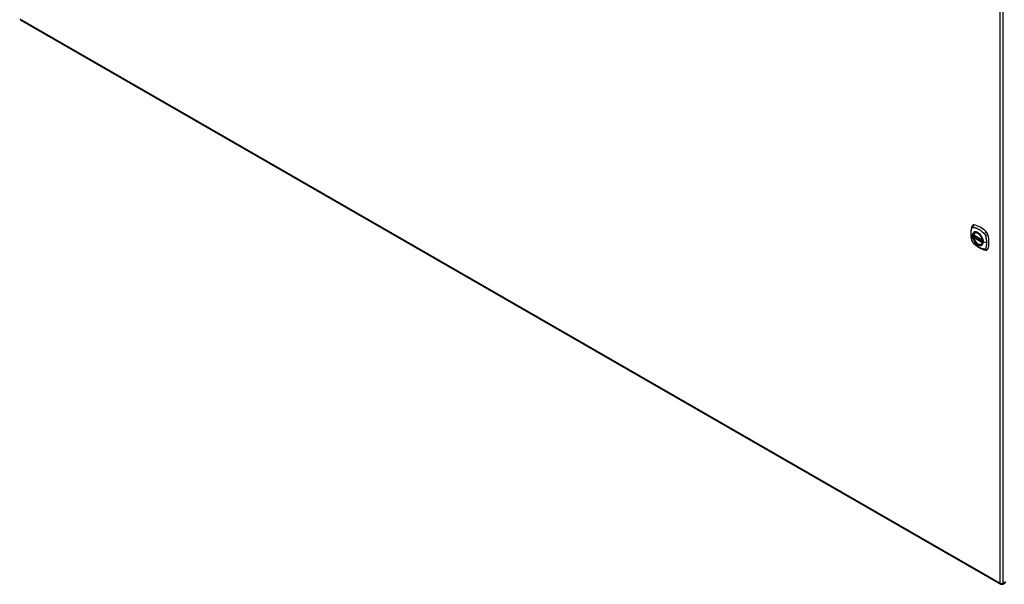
# Model space of a CAD drawing. Header units: inches. Extents: x 19 to 626, y 56 to 294.
# Tile 192 of 203: x 532 to 579, y 231 to 258. Entities that reach past the tile are written whole.
import ezdxf

# ---------------------------------------------------------------- set-up
doc = ezdxf.new("R2010")
doc.units = ezdxf.units.IN
doc.header["$MEASUREMENT"] = 0
doc.layers.add('Visible Edges(ANSI)', color=7, linetype='Continuous', lineweight=25)
doc.layers.add('Visible Tangent Edges(ANSI)', color=7, linetype='Continuous', lineweight=25)

msp = doc.modelspace()

# ---------------------------------------------------------------- linework, layer by layer
at = {"layer": 'Visible Edges(ANSI)'}
for p, q in [((532.501, 258.187), (578.891, 231.472)), ((577.612, 247.99), (578.026, 247.751)), ((577.612, 247.894), (577.626, 247.902)), ((577.631, 247.913), (577.631, 247.916)), ((577.637, 247.928), (577.678, 247.952)), ((577.668, 248.094), (577.679, 248.1)), ((577.981, 247.551), (577.991, 247.557)), ((578.99, 231.472), (579.121, 231.548))]:
    msp.add_line(p, q, dxfattribs=at)
at = {"layer": 'Visible Edges(ANSI)', "flags": 128}
for points in [[(577.534, 248.403), (577.527, 248.382), (577.52, 248.362), (577.515, 248.343), (577.51, 248.325), (577.506, 248.306), (577.502, 248.286), (577.494, 248.246), (577.489, 248.206), (577.485, 248.164), (577.482, 248.122), (577.482, 248.079), (577.482, 248.035), (577.485, 247.991), (577.489, 247.947), (577.494, 247.902), (577.501, 247.856), (577.509, 247.811), (577.519, 247.765), (577.525, 247.742), (577.527, 247.73), (577.531, 247.716)], [(577.573, 248.459), (577.559, 248.446), (577.549, 248.431), (577.541, 248.417), (577.534, 248.403)], [(577.606, 248.003), (577.61, 248.017), (577.616, 248.032), (577.622, 248.045), (577.629, 248.057), (577.638, 248.068), (577.647, 248.078), (577.657, 248.086), (577.668, 248.094)], [(577.981, 247.551), (577.969, 247.546), (577.957, 247.541), (577.944, 247.538), (577.931, 247.536), (577.918, 247.536), (577.904, 247.537), (577.889, 247.539), (577.875, 247.542), (577.86, 247.547), (577.846, 247.552), (577.831, 247.559), (577.816, 247.567), (577.802, 247.577), (577.787, 247.587), (577.773, 247.598), (577.759, 247.61), (577.745, 247.623), (577.732, 247.637), (577.719, 247.652), (577.706, 247.667), (577.694, 247.683), (577.682, 247.7), (577.671, 247.717), (577.661, 247.734), (577.651, 247.752), (577.642, 247.77), (577.634, 247.789), (577.627, 247.807), (577.62, 247.826), (577.615, 247.845), (577.61, 247.863), (577.606, 247.882)], [(577.626, 247.902), (577.628, 247.904), (577.63, 247.907), (577.631, 247.911), (577.631, 247.913)], [(577.922, 248.012), (577.941, 247.99), (577.958, 247.967), (577.975, 247.943), (577.99, 247.918), (578.004, 247.892), (578.017, 247.866), (578.028, 247.839), (578.038, 247.812)], [(577.531, 247.716), (577.536, 247.703), (577.541, 247.69), (577.547, 247.677), (577.553, 247.665), (577.561, 247.653), (577.569, 247.642), (577.577, 247.631), (577.587, 247.62)], [(577.587, 247.62), (577.597, 247.61), (577.606, 247.601), (577.623, 247.584), (577.658, 247.554), (577.693, 247.524), (577.729, 247.495), (577.765, 247.468), (577.801, 247.443), (577.838, 247.419), (577.876, 247.396), (577.913, 247.376), (577.951, 247.357), (577.989, 247.339), (578.027, 247.324), (578.065, 247.31), (578.104, 247.299), (578.142, 247.289), (578.161, 247.285), (578.171, 247.283), (578.182, 247.281)], [(578.182, 247.281), (578.198, 247.279), (578.214, 247.279), (578.232, 247.281), (578.25, 247.286)]]:
    msp.add_lwpolyline(points, dxfattribs=at)
at = {"layer": 'Visible Edges(ANSI)'}
for centre, radius, start, end in [((577.618, 248), 0.0118, 166.5789, 240.064), ((577.618, 247.884), 0.0118, 119.936, 190.602), ((577.643, 247.918), 0.0118, 119.936, 187.8207), ((578.032, 247.761), 0.0118, 240.064, 282.6676), ((578.94, 231.558), 0.099, 240.064, 299.936)]:
    msp.add_arc(centre, radius, start, end, dxfattribs=at)
for centre, major_axis, start_param, end_param in [((577.671, 248.313), (-0.088, 0.154), 5.827357, 6.408431), ((577.922, 247.316), (-0.639, 1.109), 5.172085, 5.827357), ((577.817, 247.818), (0.157, -0.273), 2.362013, 7.062765), ((578.173, 248.024), (0.088, -0.154), 1.114968, 2.030492), ((577.435, 248.159), (-0.639, 1.109), 3.601288, 4.256561), ((578.173, 247.444), (0.088, -0.154), 6.157956, 6.742881)]:
    msp.add_ellipse(centre, major_axis=major_axis, ratio=0.578093, start_param=start_param, end_param=end_param, dxfattribs=at)
msp.add_ellipse((577.814, 247.816), major_axis=(-0.16, 0.277), ratio=0.578093, dxfattribs=at)
at = {"layer": 'Visible Tangent Edges(ANSI)'}
for p, q in [((578.87, 231.518), (578.87, 263.173)), ((579.01, 231.518), (579.01, 263.173)), ((532.481, 258.232), (578.87, 231.518)), ((578.023, 247.757), (577.609, 247.995)), ((577.609, 247.879), (578.023, 247.641)), ((577.618, 247.893), (577.629, 247.9)), ((578.032, 247.655), (577.618, 247.893)), ((577.629, 247.9), (578.039, 247.664)), ((578.04, 247.681), (577.637, 247.913)), ((577.643, 247.927), (577.681, 247.95)), ((578.04, 247.698), (577.643, 247.927)), ((578.038, 247.659), (578.032, 247.655)), ((578.222, 247.631), (578.065, 247.671)), ((579.121, 231.581), (579.01, 231.518))]:
    msp.add_line(p, q, dxfattribs=at)
at = {"layer": 'Visible Tangent Edges(ANSI)', "flags": 128}
for points in [[(577.545, 247.702), (577.535, 247.735), (577.528, 247.765), (577.521, 247.794), (577.515, 247.824), (577.51, 247.853), (577.505, 247.882), (577.501, 247.911), (577.497, 247.94), (577.495, 247.968), (577.493, 247.996), (577.492, 248.024), (577.492, 248.051), (577.492, 248.078), (577.493, 248.104), (577.495, 248.13), (577.497, 248.155), (577.501, 248.18), (577.505, 248.204), (577.509, 248.228), (577.515, 248.251), (577.521, 248.273), (577.528, 248.295), (577.535, 248.316), (577.545, 248.337)], [(577.545, 248.337), (577.546, 248.339), (577.547, 248.341), (577.548, 248.342), (577.549, 248.344), (577.55, 248.345), (577.551, 248.347), (577.553, 248.348), (577.554, 248.349), (577.555, 248.35), (577.557, 248.352), (577.558, 248.353), (577.56, 248.353), (577.561, 248.354), (577.563, 248.355), (577.565, 248.356), (577.566, 248.356), (577.568, 248.357), (577.57, 248.357), (577.572, 248.358), (577.573, 248.358), (577.575, 248.358), (577.577, 248.358), (577.579, 248.358), (577.581, 248.358)], [(577.581, 248.358), (577.605, 248.356), (577.627, 248.352), (577.649, 248.347), (577.672, 248.342), (577.694, 248.335), (577.717, 248.328), (577.74, 248.319), (577.763, 248.31), (577.787, 248.3), (577.81, 248.289), (577.833, 248.277), (577.857, 248.264), (577.88, 248.25), (577.903, 248.235), (577.927, 248.219), (577.95, 248.203), (577.973, 248.185), (577.995, 248.167), (578.018, 248.149), (578.041, 248.129), (578.063, 248.109), (578.085, 248.088), (578.107, 248.067), (578.131, 248.042)], [(577.618, 248.114), (577.61, 248.106), (577.601, 248.097), (577.594, 248.087), (577.587, 248.076), (577.581, 248.064), (577.575, 248.051), (577.571, 248.038), (577.567, 248.024), (577.564, 248.009), (577.562, 247.994), (577.561, 247.978), (577.561, 247.961), (577.561, 247.944), (577.562, 247.926), (577.564, 247.909), (577.567, 247.891), (577.571, 247.872), (577.576, 247.853), (577.581, 247.835), (577.587, 247.816), (577.594, 247.797), (577.601, 247.778), (577.61, 247.76), (577.618, 247.742)], [(578.062, 247.673), (578.057, 247.614), (578.04, 247.565), (578.012, 247.528), (577.976, 247.504), (577.932, 247.494), (577.882, 247.5), (577.829, 247.52), (577.776, 247.553), (577.724, 247.599), (577.676, 247.654), (577.635, 247.717), (577.602, 247.785), (577.579, 247.854), (577.566, 247.921), (577.565, 247.984), (577.576, 248.039), (577.597, 248.083), (577.628, 248.115), (577.668, 248.134), (577.714, 248.137), (577.765, 248.126), (577.819, 248.101), (577.872, 248.062), (577.922, 248.012)], [(577.652, 248.133), (577.65, 248.132), (577.649, 248.132), (577.647, 248.131), (577.646, 248.13), (577.644, 248.13), (577.643, 248.129), (577.641, 248.128), (577.64, 248.128), (577.639, 248.127), (577.637, 248.126), (577.636, 248.125), (577.634, 248.125), (577.633, 248.124), (577.632, 248.123), (577.63, 248.122), (577.629, 248.121), (577.628, 248.12), (577.626, 248.119), (577.625, 248.118), (577.624, 248.118), (577.622, 248.117), (577.621, 248.116), (577.62, 248.115), (577.618, 248.114)], [(577.626, 247.902), (577.626, 247.902), (577.625, 247.902), (577.625, 247.902), (577.625, 247.902), (577.625, 247.902), (577.625, 247.902), (577.625, 247.902), (577.625, 247.902), (577.625, 247.902), (577.625, 247.902), (577.625, 247.902), (577.625, 247.902), (577.625, 247.902), (577.625, 247.902), (577.625, 247.902), (577.625, 247.902), (577.625, 247.902), (577.625, 247.902), (577.625, 247.902), (577.625, 247.902), (577.625, 247.902), (577.625, 247.902), (577.625, 247.902), (577.625, 247.902)], [(577.625, 247.902), (577.625, 247.902), (577.625, 247.902), (577.625, 247.902), (577.625, 247.902), (577.625, 247.902), (577.625, 247.902), (577.625, 247.901), (577.625, 247.901), (577.625, 247.901), (577.626, 247.901), (577.626, 247.901), (577.626, 247.901), (577.626, 247.901), (577.626, 247.901), (577.626, 247.901), (577.626, 247.901), (577.626, 247.901), (577.626, 247.901), (577.627, 247.901), (577.627, 247.901), (577.627, 247.901), (577.627, 247.901), (577.627, 247.901), (577.627, 247.901)], [(577.627, 247.901), (577.628, 247.901), (577.628, 247.901), (577.628, 247.9), (577.628, 247.9), (577.628, 247.9), (577.628, 247.9), (577.628, 247.9), (577.628, 247.9), (577.628, 247.9), (577.628, 247.9), (577.628, 247.9), (577.628, 247.9), (577.628, 247.9), (577.628, 247.9), (577.628, 247.9), (577.628, 247.9), (577.629, 247.9), (577.629, 247.9), (577.629, 247.9), (577.629, 247.9), (577.629, 247.9), (577.629, 247.9), (577.629, 247.9), (577.629, 247.9)], [(577.631, 247.915), (577.631, 247.915), (577.631, 247.915), (577.631, 247.915), (577.631, 247.915), (577.631, 247.915), (577.631, 247.915), (577.631, 247.915), (577.631, 247.914), (577.631, 247.914), (577.631, 247.914), (577.631, 247.914), (577.631, 247.914), (577.631, 247.914), (577.631, 247.914), (577.631, 247.914), (577.631, 247.914), (577.631, 247.914), (577.631, 247.914), (577.631, 247.914), (577.631, 247.914), (577.631, 247.914), (577.631, 247.914), (577.631, 247.914), (577.631, 247.913)], [(577.634, 247.914), (577.634, 247.914), (577.634, 247.914), (577.634, 247.914), (577.634, 247.914), (577.633, 247.915), (577.633, 247.915), (577.633, 247.915), (577.633, 247.915), (577.633, 247.915), (577.633, 247.915), (577.632, 247.915), (577.632, 247.915), (577.632, 247.915), (577.632, 247.915), (577.632, 247.915), (577.632, 247.915), (577.632, 247.915), (577.632, 247.915), (577.632, 247.915), (577.631, 247.915), (577.631, 247.915), (577.631, 247.915), (577.631, 247.915), (577.631, 247.915)], [(577.637, 247.913), (577.637, 247.913), (577.637, 247.913), (577.637, 247.913), (577.637, 247.913), (577.637, 247.913), (577.636, 247.913), (577.636, 247.913), (577.636, 247.913), (577.636, 247.913), (577.636, 247.913), (577.636, 247.913), (577.636, 247.914), (577.636, 247.914), (577.635, 247.914), (577.635, 247.914), (577.635, 247.914), (577.635, 247.914), (577.635, 247.914), (577.635, 247.914), (577.635, 247.914), (577.635, 247.914), (577.634, 247.914), (577.634, 247.914), (577.634, 247.914)], [(577.974, 247.948), (577.962, 247.964), (577.95, 247.981), (577.938, 247.997), (577.925, 248.012), (577.912, 248.027), (577.898, 248.041), (577.885, 248.054), (577.871, 248.067), (577.856, 248.078), (577.842, 248.089), (577.827, 248.099), (577.813, 248.108), (577.798, 248.116), (577.784, 248.122), (577.769, 248.128), (577.755, 248.133), (577.741, 248.137), (577.727, 248.14), (577.714, 248.141), (577.7, 248.142), (577.687, 248.141), (577.675, 248.139), (577.663, 248.137), (577.652, 248.133)], [(578.007, 247.89), (578.006, 247.892), (578.004, 247.895), (578.003, 247.897), (578.002, 247.9), (578, 247.902), (577.999, 247.905), (577.998, 247.907), (577.996, 247.91), (577.995, 247.912), (577.994, 247.914), (577.992, 247.917), (577.991, 247.919), (577.99, 247.922), (577.988, 247.924), (577.987, 247.926), (577.985, 247.929), (577.984, 247.931), (577.982, 247.934), (577.981, 247.936), (577.98, 247.938), (577.978, 247.941), (577.977, 247.943), (577.975, 247.945), (577.974, 247.948)], [(578.065, 247.671), (578.065, 247.679), (578.065, 247.688), (578.064, 247.696), (578.064, 247.705), (578.063, 247.714), (578.061, 247.723), (578.06, 247.732), (578.059, 247.741), (578.057, 247.75), (578.055, 247.76), (578.053, 247.769), (578.05, 247.778), (578.048, 247.787), (578.045, 247.797), (578.042, 247.806), (578.039, 247.816), (578.035, 247.825), (578.032, 247.834), (578.028, 247.844), (578.024, 247.853), (578.02, 247.862), (578.016, 247.872), (578.011, 247.881), (578.007, 247.89)], [(578.131, 248.042), (578.132, 248.041), (578.133, 248.04), (578.133, 248.039), (578.134, 248.037), (578.135, 248.036), (578.136, 248.035), (578.137, 248.034), (578.138, 248.033), (578.139, 248.032), (578.14, 248.03), (578.141, 248.029), (578.142, 248.028), (578.143, 248.027), (578.144, 248.025), (578.145, 248.024), (578.145, 248.023), (578.146, 248.022), (578.147, 248.02), (578.148, 248.019), (578.149, 248.018), (578.15, 248.016), (578.15, 248.015), (578.151, 248.014), (578.152, 248.012)], [(578.152, 248.012), (578.153, 248.011), (578.154, 248.01), (578.154, 248.008), (578.155, 248.007), (578.156, 248.006), (578.156, 248.004), (578.157, 248.003), (578.158, 248.002), (578.158, 248), (578.159, 247.999), (578.16, 247.997), (578.16, 247.996), (578.161, 247.995), (578.162, 247.993), (578.162, 247.992), (578.163, 247.99), (578.163, 247.989), (578.164, 247.988), (578.164, 247.986), (578.165, 247.985), (578.165, 247.983), (578.166, 247.982), (578.166, 247.981), (578.167, 247.979)], [(578.167, 247.979), (578.173, 247.961), (578.177, 247.946), (578.181, 247.931), (578.184, 247.917), (578.188, 247.902), (578.191, 247.887), (578.194, 247.872), (578.197, 247.858), (578.2, 247.843), (578.203, 247.828), (578.206, 247.814), (578.208, 247.799), (578.21, 247.785), (578.212, 247.77), (578.214, 247.756), (578.216, 247.742), (578.217, 247.728), (578.219, 247.714), (578.22, 247.7), (578.221, 247.686), (578.221, 247.672), (578.222, 247.658), (578.222, 247.644), (578.222, 247.631)], [(577.581, 247.639), (577.579, 247.641), (577.577, 247.644), (577.575, 247.646), (577.573, 247.648), (577.572, 247.651), (577.57, 247.653), (577.568, 247.656), (577.566, 247.658), (577.565, 247.661), (577.563, 247.663), (577.561, 247.666), (577.56, 247.669), (577.558, 247.671), (577.557, 247.674), (577.555, 247.677), (577.554, 247.68), (577.553, 247.682), (577.551, 247.685), (577.55, 247.688), (577.549, 247.691), (577.548, 247.694), (577.547, 247.696), (577.546, 247.699), (577.545, 247.702)], [(578.131, 247.323), (578.107, 247.325), (578.085, 247.329), (578.063, 247.334), (578.041, 247.34), (578.018, 247.347), (577.995, 247.354), (577.973, 247.363), (577.95, 247.372), (577.927, 247.383), (577.903, 247.394), (577.88, 247.406), (577.857, 247.419), (577.833, 247.433), (577.81, 247.448), (577.787, 247.463), (577.763, 247.479), (577.74, 247.497), (577.717, 247.515), (577.694, 247.533), (577.672, 247.553), (577.649, 247.572), (577.627, 247.593), (577.605, 247.614), (577.581, 247.639)], [(577.618, 247.742), (577.62, 247.739), (577.621, 247.737), (577.622, 247.734), (577.624, 247.732), (577.625, 247.729), (577.626, 247.727), (577.628, 247.724), (577.629, 247.722), (577.63, 247.719), (577.632, 247.717), (577.633, 247.715), (577.634, 247.712), (577.636, 247.71), (577.637, 247.707), (577.639, 247.705), (577.64, 247.703), (577.641, 247.7), (577.643, 247.698), (577.644, 247.696), (577.646, 247.693), (577.647, 247.691), (577.649, 247.689), (577.65, 247.686), (577.652, 247.684)], [(577.652, 247.684), (577.663, 247.667), (577.675, 247.651), (577.688, 247.635), (577.701, 247.619), (577.714, 247.605), (577.727, 247.591), (577.741, 247.577), (577.755, 247.565), (577.769, 247.554), (577.784, 247.543), (577.798, 247.533), (577.813, 247.524), (577.828, 247.516), (577.842, 247.509), (577.856, 247.503), (577.871, 247.499), (577.885, 247.495), (577.899, 247.492), (577.912, 247.49), (577.925, 247.49), (577.938, 247.49), (577.95, 247.492), (577.962, 247.495), (577.974, 247.499)], [(577.974, 247.499), (577.975, 247.499), (577.977, 247.5), (577.978, 247.5), (577.98, 247.501), (577.981, 247.502), (577.982, 247.502), (577.984, 247.503), (577.985, 247.504), (577.987, 247.505), (577.988, 247.505), (577.99, 247.506), (577.991, 247.507), (577.992, 247.508), (577.994, 247.509), (577.995, 247.509), (577.996, 247.51), (577.998, 247.511), (577.999, 247.512), (578, 247.513), (578.002, 247.514), (578.003, 247.515), (578.004, 247.516), (578.006, 247.517), (578.007, 247.518)], [(578.007, 247.518), (578.011, 247.522), (578.016, 247.526), (578.02, 247.53), (578.024, 247.535), (578.028, 247.54), (578.032, 247.545), (578.035, 247.55), (578.039, 247.556), (578.042, 247.562), (578.045, 247.568), (578.048, 247.574), (578.05, 247.58), (578.053, 247.587), (578.055, 247.594), (578.057, 247.601), (578.059, 247.608), (578.06, 247.615), (578.061, 247.623), (578.063, 247.63), (578.064, 247.638), (578.064, 247.646), (578.065, 247.654), (578.065, 247.662), (578.065, 247.671)], [(578.038, 247.812), (578.04, 247.806), (578.042, 247.8), (578.043, 247.794), (578.045, 247.788), (578.047, 247.782), (578.048, 247.776), (578.05, 247.77), (578.051, 247.764), (578.053, 247.758), (578.054, 247.752), (578.055, 247.746), (578.056, 247.741), (578.057, 247.735), (578.058, 247.729), (578.059, 247.723), (578.06, 247.717), (578.06, 247.712), (578.061, 247.706), (578.061, 247.7), (578.062, 247.695), (578.062, 247.689), (578.062, 247.684), (578.062, 247.678), (578.062, 247.673)], [(578.222, 247.631), (578.222, 247.617), (578.222, 247.604), (578.221, 247.591), (578.221, 247.578), (578.22, 247.565), (578.219, 247.552), (578.217, 247.539), (578.216, 247.527), (578.214, 247.514), (578.212, 247.502), (578.21, 247.49), (578.208, 247.478), (578.206, 247.466), (578.203, 247.454), (578.2, 247.442), (578.197, 247.431), (578.194, 247.42), (578.191, 247.409), (578.188, 247.398), (578.184, 247.387), (578.181, 247.376), (578.177, 247.366), (578.173, 247.355), (578.167, 247.344)], [(578.167, 247.344), (578.166, 247.342), (578.165, 247.34), (578.164, 247.339), (578.163, 247.337), (578.162, 247.336), (578.16, 247.334), (578.159, 247.333), (578.158, 247.332), (578.156, 247.331), (578.155, 247.33), (578.154, 247.329), (578.152, 247.328), (578.15, 247.327), (578.149, 247.326), (578.147, 247.325), (578.146, 247.325), (578.144, 247.324), (578.142, 247.324), (578.14, 247.323), (578.138, 247.323), (578.136, 247.323), (578.134, 247.323), (578.133, 247.323), (578.131, 247.323)]]:
    msp.add_lwpolyline(points, dxfattribs=at)
at = {"layer": 'Visible Tangent Edges(ANSI)'}
for centre, major_axis, ratio, start_param, end_param in [((577.645, 248.361), (-0.11, 0.042), 0.703309, 0, 0.764267), ((577.672, 248.376), (-0.026, -0.115), 0.753973, 3.899961, 5.037231), ((577.816, 247.818), (-0.173, 0.3), 0.578093, 5.049679, 10.658285), ((577.618, 248), (-0.0115, 0.0027), 0.695905, 0, 0.935665), ((577.618, 247.884), (-0.0116, -0.0022), 0.423362, 0, 0.692028), ((577.816, 247.818), (-0.15, 0.261), 0.578093, 4.16689, 6.832552), ((577.618, 248), (-0.0059, -0.0102), 0.578093, 5.495853, 6.283185), ((577.618, 247.884), (-0.0059, -0.0102), 0.578093, 3.925057, 5.495853), ((577.816, 247.818), (0.15, -0.261), 0.578093, 4.16689, 6.832552), ((577.618, 247.884), (-0.0059, 0.0102), 0.578093, 5.499721, 6.283185), ((577.62, 247.912), (0.0019, -0.0117), 0.983789, 0.322582, 1.638537), ((577.626, 247.911), (0.0039, 0.0112), 0.654364, 3.80656, 5.233141), ((577.629, 247.91), (0.0059, 0.0102), 0.578093, 3.925057, 5.333981), ((577.643, 247.918), (-0.0117, -0.0016), 0.469248, 0, 0.204023), ((577.643, 247.918), (-0.0059, -0.0102), 0.578093, 3.925057, 5.349392), ((577.643, 247.918), (-0.0059, 0.0102), 0.578093, 5.499721, 6.283185), ((577.825, 247.823), (-0.156, 0.271), 0.578093, 6.165882, 6.283185), ((578.201, 248.072), (-0.0787, -0.0881), 0.342407, 4.199127, 5.336397), ((578.228, 248.025), (0.116, 0.024), 0.339589, 4.087332, 5.224602), ((577.645, 247.749), (-0.114, -0.032), 0.388839, 0, 0.392668), ((577.672, 247.702), (-0.0848, -0.0822), 0.391657, 5.889683, 6.283185), ((577.825, 247.823), (0.156, -0.271), 0.578093, 0, 0.117303), ((578.032, 247.761), (-0.0059, -0.0102), 0.578093, 5.495853, 6.283185), ((578.032, 247.761), (-0.0116, -0.0022), 0.423362, 0.692028, 1.60444), ((578.032, 247.645), (0.0059, 0.0102), 0.578093, 0.783464, 2.354261), ((578.032, 247.645), (0.0115, -0.0027), 0.695905, 4.077257, 5.159885), ((578.032, 247.645), (0.0059, -0.0102), 0.578093, 1.626874, 2.358128), ((578.067, 247.673), (-0.00492, 0), 0.575862, 0.141897, 1.156289), ((578.201, 247.397), (-0.019, -0.117), 0.704723, 5.515471, 6.283185), ((578.228, 247.413), (0.113, -0.034), 0.752559, 4.384035, 5.521305), ((578.94, 231.558), (-0.0494, -0.0858), 0.578093, 5.495853, 6.283185), ((578.94, 231.558), (0.099, 0), 0.575862, 3.926991, 5.497787), ((578.94, 231.558), (0.0494, -0.0858), 0.578093, 0, 0.787332)]:
    msp.add_ellipse(centre, major_axis=major_axis, ratio=ratio, start_param=start_param, end_param=end_param, dxfattribs=at)
for centre, major_axis in [((577.817, 247.818), (0.171, -0.297)), ((577.814, 247.817), (-0.162, 0.282)), ((577.814, 247.816), (0.162, -0.281))]:
    msp.add_ellipse(centre, major_axis=major_axis, ratio=0.578093, dxfattribs=at)

doc.saveas('drawing.dxf')
